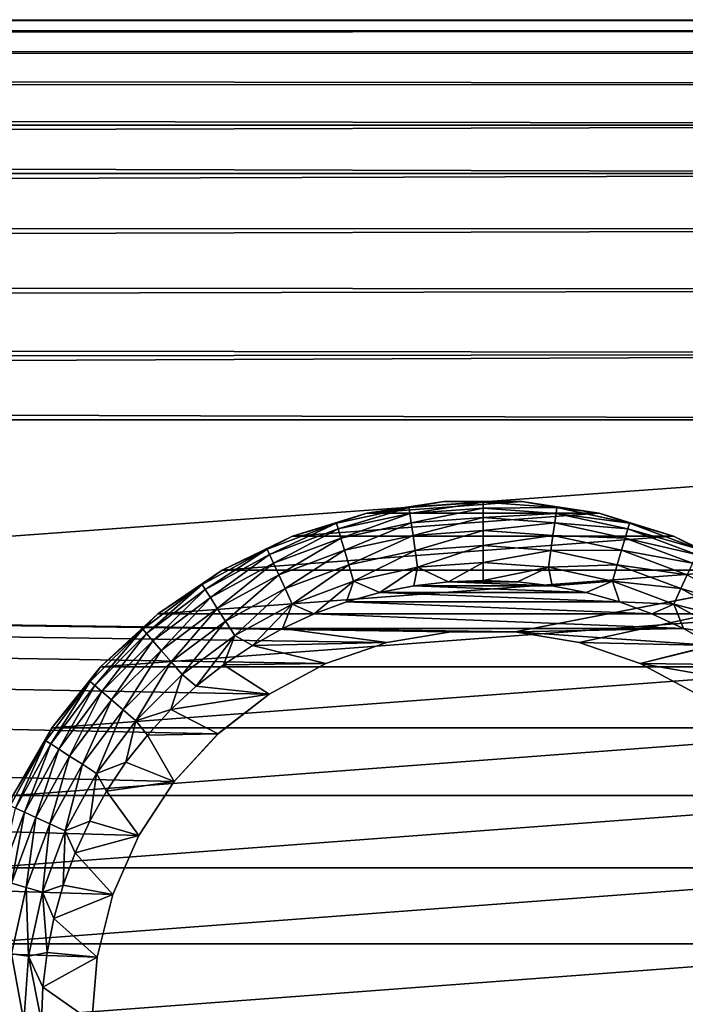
# Model space of a CAD drawing. Extents: x 0 to 500, y -78 to 1786.
# Tile 87 of 195: x 458 to 475, y 371 to 395. Entities that reach past the tile are written whole.
import ezdxf

# ---------------------------------------------------------------- set-up
doc = ezdxf.new("R2010")
doc.units = 0
doc.header["$LTSCALE"] = 52.148148
for name, color, linetype in [('117', 7, 'CONTINUOUS'), ('119', 7, 'CONTINUOUS'), ('120', 7, 'CONTINUOUS'), ('125', 7, 'CONTINUOUS'), ('131', 7, 'CONTINUOUS'), ('22', 7, 'CONTINUOUS'), ('23', 7, 'CONTINUOUS'), ('24', 7, 'CONTINUOUS')]:
    doc.layers.add(name, color=color, linetype=linetype)

msp = doc.modelspace()

# ---------------------------------------------------------------- linework, layer by layer
at = {"layer": '117', "color": 7, "linetype": 'CONTINUOUS'}
for points in [[(469.195, 379.917, 10), (467.606, 379.652, 10), (469.195, 379.917, 26), (469.195, 379.917, 10)], [(469.195, 379.917, 26), (467.606, 379.652, 10), (467.606, 379.652, 26), (469.195, 379.917, 26)], [(470.805, 379.917, 10), (469.195, 379.917, 10), (470.805, 379.917, 26), (470.805, 379.917, 10)], [(470.805, 379.917, 26), (469.195, 379.917, 10), (469.195, 379.917, 26), (470.805, 379.917, 26)], [(472.394, 379.652, 10), (470.805, 379.917, 10), (472.394, 379.652, 26), (472.394, 379.652, 10)], [(472.394, 379.652, 26), (470.805, 379.917, 10), (470.805, 379.917, 26), (472.394, 379.652, 26)], [(467.606, 379.652, 10), (466.083, 379.129, 10), (467.606, 379.652, 26), (467.606, 379.652, 10)], [(467.606, 379.652, 26), (466.083, 379.129, 10), (466.084, 379.129, 26), (467.606, 379.652, 26)], [(473.916, 379.129, 10), (472.394, 379.652, 10), (473.917, 379.129, 26), (473.916, 379.129, 10)], [(473.917, 379.129, 26), (472.394, 379.652, 10), (472.394, 379.652, 26), (473.917, 379.129, 26)], [(466.083, 379.129, 10), (464.667, 378.362, 10), (466.084, 379.129, 26), (466.083, 379.129, 10)], [(466.084, 379.129, 26), (464.667, 378.362, 10), (464.667, 378.362, 26), (466.084, 379.129, 26)], [(475.333, 378.362, 10), (473.916, 379.129, 10), (475.333, 378.362, 26), (475.333, 378.362, 10)], [(475.333, 378.362, 26), (473.916, 379.129, 10), (473.917, 379.129, 26), (475.333, 378.362, 26)], [(464.667, 378.362, 10), (463.396, 377.373, 10), (463.397, 377.373, 26), (464.667, 378.362, 10)], [(464.667, 378.362, 26), (464.667, 378.362, 10), (463.397, 377.373, 26), (464.667, 378.362, 26)], [(463.396, 377.373, 10), (462.306, 376.188, 10), (462.306, 376.189, 26), (463.396, 377.373, 10)], [(463.397, 377.373, 26), (463.396, 377.373, 10), (462.306, 376.189, 26), (463.397, 377.373, 26)], [(462.306, 376.189, 26), (462.306, 376.188, 10), (461.425, 374.84, 26), (462.306, 376.189, 26)], [(462.306, 376.188, 10), (461.425, 374.84, 10), (461.425, 374.84, 26), (462.306, 376.188, 10)], [(461.425, 374.84, 10), (460.778, 373.366, 10), (460.778, 373.366, 26), (461.425, 374.84, 10)], [(461.425, 374.84, 26), (461.425, 374.84, 10), (460.778, 373.366, 26), (461.425, 374.84, 26)], [(460.778, 373.366, 10), (460.383, 371.805, 10), (460.383, 371.805, 26), (460.778, 373.366, 10)], [(460.778, 373.366, 26), (460.778, 373.366, 10), (460.383, 371.805, 26), (460.778, 373.366, 26)], [(460.383, 371.805, 10), (460.25, 370.2, 10), (460.383, 371.805, 26), (460.383, 371.805, 10)], [(460.383, 371.805, 26), (460.25, 370.2, 10), (460.25, 370.2, 26), (460.383, 371.805, 26)]]:
    msp.add_3dface(points, dxfattribs=at)
at = {"layer": '119', "color": 7, "linetype": 'CONTINUOUS'}
for points in [[(468.279, 381.065, 26), (472.568, 380.896, 26), (467.432, 380.896, 26), (468.279, 381.065, 26)], [(469.137, 381.166, 26), (471.721, 381.065, 26), (468.279, 381.065, 26), (469.137, 381.166, 26)], [(471.721, 381.065, 26), (472.568, 380.896, 26), (468.279, 381.065, 26), (471.721, 381.065, 26)], [(470, 381.2, 26), (470.863, 381.166, 26), (469.137, 381.166, 26), (470, 381.2, 26)], [(470.863, 381.166, 26), (471.721, 381.065, 26), (469.137, 381.166, 26), (470.863, 381.166, 26)], [(467.432, 380.896, 26), (473.399, 380.662, 26), (466.601, 380.662, 26), (467.432, 380.896, 26)], [(472.568, 380.896, 26), (473.399, 380.662, 26), (467.432, 380.896, 26), (472.568, 380.896, 26)], [(466.601, 380.662, 26), (474.21, 380.363, 26), (465.79, 380.363, 26), (466.601, 380.662, 26)], [(473.399, 380.662, 26), (474.21, 380.363, 26), (466.601, 380.662, 26), (473.399, 380.662, 26)], [(465.79, 380.363, 26), (474.994, 380.001, 26), (465.006, 380.001, 26), (465.79, 380.363, 26)], [(474.21, 380.363, 26), (474.994, 380.001, 26), (465.79, 380.363, 26), (474.21, 380.363, 26)], [(465.006, 380.001, 26), (467.606, 379.652, 26), (464.253, 379.579, 26), (465.006, 380.001, 26)], [(470.805, 379.917, 26), (469.195, 379.917, 26), (465.006, 380.001, 26), (470.805, 379.917, 26)], [(474.994, 380.001, 26), (470.805, 379.917, 26), (465.006, 380.001, 26), (474.994, 380.001, 26)], [(469.195, 379.917, 26), (467.606, 379.652, 26), (465.006, 380.001, 26), (469.195, 379.917, 26)], [(475.747, 379.579, 26), (470.805, 379.917, 26), (474.994, 380.001, 26), (475.747, 379.579, 26)], [(472.394, 379.652, 26), (470.805, 379.917, 26), (475.747, 379.579, 26), (472.394, 379.652, 26)], [(464.253, 379.579, 26), (466.084, 379.129, 26), (463.534, 379.099, 26), (464.253, 379.579, 26)], [(467.606, 379.652, 26), (466.084, 379.129, 26), (464.253, 379.579, 26), (467.606, 379.652, 26)], [(473.917, 379.129, 26), (472.394, 379.652, 26), (475.747, 379.579, 26), (473.917, 379.129, 26)], [(476.466, 379.099, 26), (473.917, 379.129, 26), (475.747, 379.579, 26), (476.466, 379.099, 26)], [(463.534, 379.099, 26), (464.667, 378.362, 26), (462.856, 378.564, 26), (463.534, 379.099, 26)], [(466.084, 379.129, 26), (464.667, 378.362, 26), (463.534, 379.099, 26), (466.084, 379.129, 26)], [(475.333, 378.362, 26), (473.917, 379.129, 26), (477.144, 378.564, 26), (475.333, 378.362, 26)], [(477.144, 378.564, 26), (473.917, 379.129, 26), (476.466, 379.099, 26), (477.144, 378.564, 26)], [(462.856, 378.564, 26), (464.667, 378.362, 26), (462.222, 377.978, 26), (462.856, 378.564, 26)], [(464.667, 378.362, 26), (463.397, 377.373, 26), (462.222, 377.978, 26), (464.667, 378.362, 26)], [(462.222, 377.978, 26), (463.397, 377.373, 26), (461.636, 377.344, 26), (462.222, 377.978, 26)], [(461.636, 377.344, 26), (462.306, 376.189, 26), (461.101, 376.666, 26), (461.636, 377.344, 26)], [(463.397, 377.373, 26), (462.306, 376.189, 26), (461.636, 377.344, 26), (463.397, 377.373, 26)], [(461.101, 376.666, 26), (462.306, 376.189, 26), (460.621, 375.947, 26), (461.101, 376.666, 26)], [(462.306, 376.189, 26), (461.425, 374.84, 26), (460.621, 375.947, 26), (462.306, 376.189, 26)], [(460.621, 375.947, 26), (461.425, 374.84, 26), (460.199, 375.194, 26), (460.621, 375.947, 26)], [(460.199, 375.194, 26), (461.425, 374.84, 26), (459.837, 374.409, 26), (460.199, 375.194, 26)], [(461.425, 374.84, 26), (460.778, 373.366, 26), (459.837, 374.409, 26), (461.425, 374.84, 26)], [(459.837, 374.409, 26), (460.778, 373.366, 26), (459.538, 373.599, 26), (459.837, 374.409, 26)], [(459.538, 373.599, 26), (460.778, 373.366, 26), (459.304, 372.768, 26), (459.538, 373.599, 26)], [(460.778, 373.366, 26), (460.383, 371.805, 26), (459.304, 372.768, 26), (460.778, 373.366, 26)], [(459.304, 372.768, 26), (460.383, 371.805, 26), (459.135, 371.921, 26), (459.304, 372.768, 26)], [(459.135, 371.921, 26), (460.383, 371.805, 26), (459.034, 371.063, 26), (459.135, 371.921, 26)], [(460.383, 371.805, 26), (460.25, 370.2, 26), (459.034, 371.063, 26), (460.383, 371.805, 26)], [(459.034, 371.063, 26), (460.25, 370.2, 26), (459, 370.2, 26), (459.034, 371.063, 26)]]:
    msp.add_3dface(points, dxfattribs=at)
at = {"layer": '120', "color": 7, "linetype": 'CONTINUOUS'}
for points in [[(469.029, 383.164, 76), (467.107, 382.874, 76), (470.971, 383.164, 76), (469.029, 383.164, 76)], [(470.971, 383.164, 76), (467.107, 382.874, 76), (472.893, 382.874, 76), (470.971, 383.164, 76)], [(467.107, 382.874, 76), (465.251, 382.301, 76), (472.893, 382.874, 76), (467.107, 382.874, 76)], [(472.893, 382.874, 76), (465.251, 382.301, 76), (474.749, 382.301, 76), (472.893, 382.874, 76)], [(465.251, 382.301, 76), (463.5, 381.458, 76), (474.749, 382.301, 76), (465.251, 382.301, 76)], [(474.749, 382.301, 76), (463.5, 381.458, 76), (476.5, 381.458, 76), (474.749, 382.301, 76)], [(463.5, 381.458, 76), (461.895, 380.364, 76), (476.5, 381.458, 76), (463.5, 381.458, 76)], [(476.5, 381.458, 76), (461.895, 380.364, 76), (478.105, 380.364, 76), (476.5, 381.458, 76)], [(461.895, 380.364, 76), (460.47, 379.042, 76), (478.105, 380.364, 76), (461.895, 380.364, 76)], [(478.105, 380.364, 76), (460.47, 379.042, 76), (479.53, 379.042, 76), (478.105, 380.364, 76)], [(460.47, 379.042, 76), (459.259, 377.523, 76), (479.53, 379.042, 76), (460.47, 379.042, 76)], [(479.53, 379.042, 76), (459.259, 377.523, 76), (480.741, 377.523, 76), (479.53, 379.042, 76)], [(459.259, 377.523, 76), (458.287, 375.84, 76), (480.741, 377.523, 76), (459.259, 377.523, 76)], [(480.741, 377.523, 76), (458.287, 375.84, 76), (481.713, 375.84, 76), (480.741, 377.523, 76)], [(458.287, 375.84, 76), (457.578, 374.032, 76), (481.713, 375.84, 76), (458.287, 375.84, 76)], [(481.713, 375.84, 76), (457.578, 374.032, 76), (482.422, 374.032, 76), (481.713, 375.84, 76)], [(457.578, 374.032, 76), (457.145, 372.138, 76), (482.422, 374.032, 76), (457.578, 374.032, 76)], [(482.422, 374.032, 76), (457.145, 372.138, 76), (482.855, 372.138, 76), (482.422, 374.032, 76)], [(457, 370.2, 76), (483, 370.2, 76), (482.855, 372.138, 76), (457, 370.2, 76)], [(457.145, 372.138, 76), (457, 370.2, 76), (482.855, 372.138, 76), (457.145, 372.138, 76)]]:
    msp.add_3dface(points, dxfattribs=at)
at = {"layer": '125', "color": 7, "linetype": 'CONTINUOUS'}
for points in [[(467.107, 382.874, 76), (469.029, 383.164, 76), (467.107, 382.874, 28), (467.107, 382.874, 76)], [(467.107, 382.874, 28), (469.029, 383.164, 76), (469.029, 383.164, 28), (467.107, 382.874, 28)], [(469.029, 383.164, 76), (470.971, 383.164, 76), (469.029, 383.164, 28), (469.029, 383.164, 76)], [(469.029, 383.164, 28), (470.971, 383.164, 76), (470.971, 383.164, 28), (469.029, 383.164, 28)], [(470.971, 383.164, 76), (472.893, 382.874, 76), (470.971, 383.164, 28), (470.971, 383.164, 76)], [(470.971, 383.164, 28), (472.893, 382.874, 76), (472.893, 382.874, 28), (470.971, 383.164, 28)], [(465.251, 382.301, 76), (467.107, 382.874, 76), (465.251, 382.301, 28), (465.251, 382.301, 76)], [(465.251, 382.301, 28), (467.107, 382.874, 76), (467.107, 382.874, 28), (465.251, 382.301, 28)], [(472.893, 382.874, 76), (474.749, 382.301, 76), (472.893, 382.874, 28), (472.893, 382.874, 76)], [(472.893, 382.874, 28), (474.749, 382.301, 76), (474.749, 382.301, 28), (472.893, 382.874, 28)], [(463.5, 381.458, 76), (465.251, 382.301, 76), (463.5, 381.458, 28), (463.5, 381.458, 76)], [(463.5, 381.458, 28), (465.251, 382.301, 76), (465.251, 382.301, 28), (463.5, 381.458, 28)], [(474.749, 382.301, 76), (476.5, 381.458, 76), (474.749, 382.301, 28), (474.749, 382.301, 76)], [(474.749, 382.301, 28), (476.5, 381.458, 76), (476.5, 381.458, 28), (474.749, 382.301, 28)], [(461.895, 380.364, 76), (463.5, 381.458, 76), (461.895, 380.364, 28), (461.895, 380.364, 76)], [(461.895, 380.364, 28), (463.5, 381.458, 76), (463.5, 381.458, 28), (461.895, 380.364, 28)], [(460.47, 379.042, 76), (461.895, 380.364, 76), (460.47, 379.042, 28), (460.47, 379.042, 76)], [(460.47, 379.042, 28), (461.895, 380.364, 76), (461.895, 380.364, 28), (460.47, 379.042, 28)], [(459.259, 377.523, 76), (460.47, 379.042, 76), (459.259, 377.523, 28), (459.259, 377.523, 76)], [(459.259, 377.523, 28), (460.47, 379.042, 76), (460.47, 379.042, 28), (459.259, 377.523, 28)], [(458.287, 375.84, 76), (459.259, 377.523, 76), (458.287, 375.84, 28), (458.287, 375.84, 76)], [(458.287, 375.84, 28), (459.259, 377.523, 76), (459.259, 377.523, 28), (458.287, 375.84, 28)]]:
    msp.add_3dface(points, dxfattribs=at)
at = {"layer": '131', "color": 7, "linetype": 'CONTINUOUS'}
for points in [[(467.107, 382.874, 28), (468.157, 383.019, 27.557), (466.351, 382.626, 27.557), (467.107, 382.874, 28)], [(468.157, 383.019, 27.557), (466.393, 382.484, 27.134), (466.351, 382.626, 27.557), (468.157, 383.019, 27.557)], [(468.178, 382.872, 27.134), (466.393, 382.484, 27.134), (468.157, 383.019, 27.557), (468.178, 382.872, 27.134)], [(467.107, 382.874, 28), (469.029, 383.164, 28), (468.157, 383.019, 27.557), (467.107, 382.874, 28)], [(469.029, 383.164, 28), (470, 383.15, 27.557), (468.157, 383.019, 27.557), (469.029, 383.164, 28)], [(470, 383.15, 27.557), (468.178, 382.872, 27.134), (468.157, 383.019, 27.557), (470, 383.15, 27.557)], [(470, 383.003, 27.134), (468.178, 382.872, 27.134), (470, 383.15, 27.557), (470, 383.003, 27.134)], [(470, 383.003, 27.134), (468.212, 382.637, 26.754), (468.178, 382.872, 27.134), (470, 383.003, 27.134)], [(470, 382.765, 26.754), (468.212, 382.637, 26.754), (470, 383.003, 27.134), (470, 382.765, 26.754)], [(469.029, 383.164, 28), (470.971, 383.164, 28), (470, 383.15, 27.557), (469.029, 383.164, 28)], [(470.971, 383.164, 28), (471.843, 383.019, 27.557), (470, 383.15, 27.557), (470.971, 383.164, 28)], [(471.843, 383.019, 27.557), (470, 383.003, 27.134), (470, 383.15, 27.557), (471.843, 383.019, 27.557)], [(471.822, 382.872, 27.134), (470, 383.003, 27.134), (471.843, 383.019, 27.557), (471.822, 382.872, 27.134)], [(471.822, 382.872, 27.134), (470, 382.765, 26.754), (470, 383.003, 27.134), (471.822, 382.872, 27.134)], [(470.971, 383.164, 28), (472.893, 382.874, 28), (471.843, 383.019, 27.557), (470.971, 383.164, 28)], [(473.649, 382.626, 27.557), (471.822, 382.872, 27.134), (471.843, 383.019, 27.557), (473.649, 382.626, 27.557)], [(472.893, 382.874, 28), (473.649, 382.626, 27.557), (471.843, 383.019, 27.557), (472.893, 382.874, 28)], [(465.251, 382.301, 28), (467.107, 382.874, 28), (466.351, 382.626, 27.557), (465.251, 382.301, 28)], [(468.178, 382.872, 27.134), (466.46, 382.256, 26.754), (466.393, 382.484, 27.134), (468.178, 382.872, 27.134)], [(468.212, 382.637, 26.754), (466.46, 382.256, 26.754), (468.178, 382.872, 27.134), (468.212, 382.637, 26.754)], [(470, 382.765, 26.754), (468.257, 382.323, 26.437), (468.212, 382.637, 26.754), (470, 382.765, 26.754)], [(470, 382.448, 26.437), (468.257, 382.323, 26.437), (470, 382.765, 26.754), (470, 382.448, 26.437)], [(471.788, 382.637, 26.754), (470, 382.765, 26.754), (471.822, 382.872, 27.134), (471.788, 382.637, 26.754)], [(471.788, 382.637, 26.754), (470, 382.448, 26.437), (470, 382.765, 26.754), (471.788, 382.637, 26.754)], [(473.607, 382.484, 27.134), (471.788, 382.637, 26.754), (471.822, 382.872, 27.134), (473.607, 382.484, 27.134)], [(473.607, 382.484, 27.134), (471.822, 382.872, 27.134), (473.649, 382.626, 27.557), (473.607, 382.484, 27.134)], [(472.893, 382.874, 28), (474.749, 382.301, 28), (473.649, 382.626, 27.557), (472.893, 382.874, 28)], [(465.251, 382.301, 28), (466.351, 382.626, 27.557), (464.62, 381.98, 27.557), (465.251, 382.301, 28)], [(466.351, 382.626, 27.557), (464.682, 381.846, 27.134), (464.62, 381.98, 27.557), (466.351, 382.626, 27.557)], [(466.393, 382.484, 27.134), (464.682, 381.846, 27.134), (466.351, 382.626, 27.557), (466.393, 382.484, 27.134)], [(466.393, 382.484, 27.134), (464.781, 381.629, 26.754), (464.682, 381.846, 27.134), (466.393, 382.484, 27.134)], [(466.46, 382.256, 26.754), (464.781, 381.629, 26.754), (466.393, 382.484, 27.134), (466.46, 382.256, 26.754)], [(468.212, 382.637, 26.754), (466.549, 381.952, 26.437), (466.46, 382.256, 26.754), (468.212, 382.637, 26.754)], [(468.257, 382.323, 26.437), (466.549, 381.952, 26.437), (468.212, 382.637, 26.754), (468.257, 382.323, 26.437)], [(471.743, 382.323, 26.437), (470, 382.448, 26.437), (471.788, 382.637, 26.754), (471.743, 382.323, 26.437)], [(473.54, 382.256, 26.754), (471.743, 382.323, 26.437), (471.788, 382.637, 26.754), (473.54, 382.256, 26.754)], [(473.54, 382.256, 26.754), (471.788, 382.637, 26.754), (473.607, 382.484, 27.134), (473.54, 382.256, 26.754)], [(475.318, 381.846, 27.134), (473.54, 382.256, 26.754), (473.607, 382.484, 27.134), (475.318, 381.846, 27.134)], [(475.38, 381.98, 27.557), (473.607, 382.484, 27.134), (473.649, 382.626, 27.557), (475.38, 381.98, 27.557)], [(475.318, 381.846, 27.134), (473.607, 382.484, 27.134), (475.38, 381.98, 27.557), (475.318, 381.846, 27.134)], [(474.749, 382.301, 28), (475.38, 381.98, 27.557), (473.649, 382.626, 27.557), (474.749, 382.301, 28)], [(463.5, 381.458, 28), (465.251, 382.301, 28), (464.62, 381.98, 27.557), (463.5, 381.458, 28)], [(466.46, 382.256, 26.754), (464.912, 381.341, 26.437), (464.781, 381.629, 26.754), (466.46, 382.256, 26.754)], [(466.549, 381.952, 26.437), (464.912, 381.341, 26.437), (466.46, 382.256, 26.754), (466.549, 381.952, 26.437)], [(468.257, 382.323, 26.437), (466.656, 381.587, 26.198), (466.549, 381.952, 26.437), (468.257, 382.323, 26.437)], [(468.311, 381.947, 26.198), (466.656, 381.587, 26.198), (468.257, 382.323, 26.437), (468.311, 381.947, 26.198)], [(470, 382.448, 26.437), (468.311, 381.947, 26.198), (468.257, 382.323, 26.437), (470, 382.448, 26.437)], [(470, 382.068, 26.198), (468.311, 381.947, 26.198), (470, 382.448, 26.437), (470, 382.068, 26.198)], [(471.743, 382.323, 26.437), (470, 382.068, 26.198), (470, 382.448, 26.437), (471.743, 382.323, 26.437)], [(471.689, 381.947, 26.198), (470, 382.068, 26.198), (471.743, 382.323, 26.437), (471.689, 381.947, 26.198)], [(473.451, 381.952, 26.437), (471.689, 381.947, 26.198), (471.743, 382.323, 26.437), (473.451, 381.952, 26.437)], [(473.451, 381.952, 26.437), (471.743, 382.323, 26.437), (473.54, 382.256, 26.754), (473.451, 381.952, 26.437)], [(475.219, 381.629, 26.754), (473.451, 381.952, 26.437), (473.54, 382.256, 26.754), (475.219, 381.629, 26.754)], [(475.219, 381.629, 26.754), (473.54, 382.256, 26.754), (475.318, 381.846, 27.134), (475.219, 381.629, 26.754)], [(474.749, 382.301, 28), (476.5, 381.458, 28), (475.38, 381.98, 27.557), (474.749, 382.301, 28)], [(463.5, 381.458, 28), (464.62, 381.98, 27.557), (462.999, 381.095, 27.557), (463.5, 381.458, 28)], [(464.62, 381.98, 27.557), (463.078, 380.97, 27.134), (462.999, 381.095, 27.557), (464.62, 381.98, 27.557)], [(464.682, 381.846, 27.134), (463.078, 380.97, 27.134), (464.62, 381.98, 27.557), (464.682, 381.846, 27.134)], [(470, 382.068, 26.198), (468.371, 381.529, 26.05), (468.311, 381.947, 26.198), (470, 382.068, 26.198)], [(470, 381.645, 26.05), (468.371, 381.529, 26.05), (470, 382.068, 26.198), (470, 381.645, 26.05)], [(471.689, 381.947, 26.198), (470, 381.645, 26.05), (470, 382.068, 26.198), (471.689, 381.947, 26.198)], [(464.682, 381.846, 27.134), (463.207, 380.77, 26.754), (463.078, 380.97, 27.134), (464.682, 381.846, 27.134)], [(464.781, 381.629, 26.754), (463.207, 380.77, 26.754), (464.682, 381.846, 27.134), (464.781, 381.629, 26.754)], [(466.549, 381.952, 26.437), (465.07, 380.996, 26.198), (464.912, 381.341, 26.437), (466.549, 381.952, 26.437)], [(466.656, 381.587, 26.198), (465.07, 380.996, 26.198), (466.549, 381.952, 26.437), (466.656, 381.587, 26.198)], [(468.311, 381.947, 26.198), (466.776, 381.181, 26.05), (466.656, 381.587, 26.198), (468.311, 381.947, 26.198)], [(468.371, 381.529, 26.05), (466.776, 381.181, 26.05), (468.311, 381.947, 26.198), (468.371, 381.529, 26.05)], [(471.629, 381.529, 26.05), (470, 381.645, 26.05), (471.689, 381.947, 26.198), (471.629, 381.529, 26.05)], [(473.344, 381.587, 26.198), (471.629, 381.529, 26.05), (471.689, 381.947, 26.198), (473.344, 381.587, 26.198)], [(473.344, 381.587, 26.198), (471.689, 381.947, 26.198), (473.451, 381.952, 26.437), (473.344, 381.587, 26.198)], [(475.088, 381.341, 26.437), (473.344, 381.587, 26.198), (473.451, 381.952, 26.437), (475.088, 381.341, 26.437)], [(475.088, 381.341, 26.437), (473.451, 381.952, 26.437), (475.219, 381.629, 26.754), (475.088, 381.341, 26.437)], [(464.781, 381.629, 26.754), (463.378, 380.503, 26.437), (463.207, 380.77, 26.754), (464.781, 381.629, 26.754)], [(464.912, 381.341, 26.437), (463.378, 380.503, 26.437), (464.781, 381.629, 26.754), (464.912, 381.341, 26.437)], [(466.656, 381.587, 26.198), (465.246, 380.611, 26.05), (465.07, 380.996, 26.198), (466.656, 381.587, 26.198)], [(466.776, 381.181, 26.05), (465.246, 380.611, 26.05), (466.656, 381.587, 26.198), (466.776, 381.181, 26.05)], [(468.371, 381.529, 26.05), (467.432, 380.896, 26), (466.776, 381.181, 26.05), (468.371, 381.529, 26.05)], [(468.279, 381.065, 26), (467.432, 380.896, 26), (468.371, 381.529, 26.05), (468.279, 381.065, 26)], [(469.137, 381.166, 26), (468.279, 381.065, 26), (468.371, 381.529, 26.05), (469.137, 381.166, 26)], [(470, 381.645, 26.05), (469.137, 381.166, 26), (468.371, 381.529, 26.05), (470, 381.645, 26.05)], [(470, 381.2, 26), (469.137, 381.166, 26), (470, 381.645, 26.05), (470, 381.2, 26)], [(471.629, 381.529, 26.05), (470, 381.2, 26), (470, 381.645, 26.05), (471.629, 381.529, 26.05)], [(470.863, 381.166, 26), (470, 381.2, 26), (471.629, 381.529, 26.05), (470.863, 381.166, 26)], [(471.721, 381.065, 26), (470.863, 381.166, 26), (471.629, 381.529, 26.05), (471.721, 381.065, 26)], [(473.224, 381.181, 26.05), (471.629, 381.529, 26.05), (473.344, 381.587, 26.198), (473.224, 381.181, 26.05)], [(473.224, 381.181, 26.05), (471.721, 381.065, 26), (471.629, 381.529, 26.05), (473.224, 381.181, 26.05)], [(474.93, 380.996, 26.198), (473.224, 381.181, 26.05), (473.344, 381.587, 26.198), (474.93, 380.996, 26.198)], [(474.93, 380.996, 26.198), (473.344, 381.587, 26.198), (475.088, 381.341, 26.437), (474.93, 380.996, 26.198)], [(461.895, 380.364, 28), (463.5, 381.458, 28), (462.999, 381.095, 27.557), (461.895, 380.364, 28)], [(464.912, 381.341, 26.437), (463.584, 380.184, 26.198), (463.378, 380.503, 26.437), (464.912, 381.341, 26.437)], [(465.07, 380.996, 26.198), (463.584, 380.184, 26.198), (464.912, 381.341, 26.437), (465.07, 380.996, 26.198)], [(476.622, 380.503, 26.437), (474.93, 380.996, 26.198), (475.088, 381.341, 26.437), (476.622, 380.503, 26.437)], [(461.895, 380.364, 28), (462.999, 381.095, 27.557), (461.519, 379.987, 27.557), (461.895, 380.364, 28)], [(462.999, 381.095, 27.557), (461.616, 379.876, 27.134), (461.519, 379.987, 27.557), (462.999, 381.095, 27.557)], [(463.078, 380.97, 27.134), (461.616, 379.876, 27.134), (462.999, 381.095, 27.557), (463.078, 380.97, 27.134)], [(465.07, 380.996, 26.198), (463.812, 379.828, 26.05), (463.584, 380.184, 26.198), (465.07, 380.996, 26.198)], [(465.246, 380.611, 26.05), (463.812, 379.828, 26.05), (465.07, 380.996, 26.198), (465.246, 380.611, 26.05)], [(466.776, 381.181, 26.05), (465.79, 380.363, 26), (465.246, 380.611, 26.05), (466.776, 381.181, 26.05)], [(466.601, 380.662, 26), (465.79, 380.363, 26), (466.776, 381.181, 26.05), (466.601, 380.662, 26)], [(467.432, 380.896, 26), (466.601, 380.662, 26), (466.776, 381.181, 26.05), (467.432, 380.896, 26)], [(472.568, 380.896, 26), (471.721, 381.065, 26), (473.224, 381.181, 26.05), (472.568, 380.896, 26)], [(473.399, 380.662, 26), (472.568, 380.896, 26), (473.224, 381.181, 26.05), (473.399, 380.662, 26)], [(474.754, 380.611, 26.05), (473.399, 380.662, 26), (473.224, 381.181, 26.05), (474.754, 380.611, 26.05)], [(474.754, 380.611, 26.05), (473.224, 381.181, 26.05), (474.93, 380.996, 26.198), (474.754, 380.611, 26.05)], [(476.416, 380.184, 26.198), (474.754, 380.611, 26.05), (474.93, 380.996, 26.198), (476.416, 380.184, 26.198)], [(476.416, 380.184, 26.198), (474.93, 380.996, 26.198), (476.622, 380.503, 26.437), (476.416, 380.184, 26.198)], [(463.078, 380.97, 27.134), (461.772, 379.696, 26.754), (461.616, 379.876, 27.134), (463.078, 380.97, 27.134)], [(463.207, 380.77, 26.754), (461.772, 379.696, 26.754), (463.078, 380.97, 27.134), (463.207, 380.77, 26.754)], [(463.207, 380.77, 26.754), (461.979, 379.456, 26.437), (461.772, 379.696, 26.754), (463.207, 380.77, 26.754)], [(463.378, 380.503, 26.437), (461.979, 379.456, 26.437), (463.207, 380.77, 26.754), (463.378, 380.503, 26.437)], [(463.378, 380.503, 26.437), (462.228, 379.169, 26.198), (461.979, 379.456, 26.437), (463.378, 380.503, 26.437)], [(463.584, 380.184, 26.198), (462.228, 379.169, 26.198), (463.378, 380.503, 26.437), (463.584, 380.184, 26.198)], [(465.246, 380.611, 26.05), (464.253, 379.579, 26), (463.812, 379.828, 26.05), (465.246, 380.611, 26.05)], [(465.006, 380.001, 26), (464.253, 379.579, 26), (465.246, 380.611, 26.05), (465.006, 380.001, 26)], [(465.79, 380.363, 26), (465.006, 380.001, 26), (465.246, 380.611, 26.05), (465.79, 380.363, 26)], [(474.21, 380.363, 26), (473.399, 380.662, 26), (474.754, 380.611, 26.05), (474.21, 380.363, 26)], [(474.994, 380.001, 26), (474.21, 380.363, 26), (474.754, 380.611, 26.05), (474.994, 380.001, 26)], [(476.188, 379.828, 26.05), (474.994, 380.001, 26), (474.754, 380.611, 26.05), (476.188, 379.828, 26.05)], [(476.188, 379.828, 26.05), (474.754, 380.611, 26.05), (476.416, 380.184, 26.198), (476.188, 379.828, 26.05)], [(460.47, 379.042, 28), (461.895, 380.364, 28), (461.519, 379.987, 27.557), (460.47, 379.042, 28)], [(463.584, 380.184, 26.198), (462.505, 378.85, 26.05), (462.228, 379.169, 26.198), (463.584, 380.184, 26.198)], [(463.812, 379.828, 26.05), (462.505, 378.85, 26.05), (463.584, 380.184, 26.198), (463.812, 379.828, 26.05)], [(460.47, 379.042, 28), (461.519, 379.987, 27.557), (460.213, 378.681, 27.557), (460.47, 379.042, 28)], [(461.519, 379.987, 27.557), (460.324, 378.584, 27.134), (460.213, 378.681, 27.557), (461.519, 379.987, 27.557)], [(461.616, 379.876, 27.134), (460.324, 378.584, 27.134), (461.519, 379.987, 27.557), (461.616, 379.876, 27.134)], [(461.616, 379.876, 27.134), (460.504, 378.428, 26.754), (460.324, 378.584, 27.134), (461.616, 379.876, 27.134)], [(461.772, 379.696, 26.754), (460.504, 378.428, 26.754), (461.616, 379.876, 27.134), (461.772, 379.696, 26.754)], [(463.812, 379.828, 26.05), (462.856, 378.564, 26), (462.505, 378.85, 26.05), (463.812, 379.828, 26.05)], [(463.534, 379.099, 26), (462.856, 378.564, 26), (463.812, 379.828, 26.05), (463.534, 379.099, 26)], [(464.253, 379.579, 26), (463.534, 379.099, 26), (463.812, 379.828, 26.05), (464.253, 379.579, 26)], [(475.747, 379.579, 26), (474.994, 380.001, 26), (476.188, 379.828, 26.05), (475.747, 379.579, 26)], [(461.772, 379.696, 26.754), (460.744, 378.221, 26.437), (460.504, 378.428, 26.754), (461.772, 379.696, 26.754)], [(461.979, 379.456, 26.437), (460.744, 378.221, 26.437), (461.772, 379.696, 26.754), (461.979, 379.456, 26.437)], [(461.979, 379.456, 26.437), (461.031, 377.972, 26.198), (460.744, 378.221, 26.437), (461.979, 379.456, 26.437)], [(462.228, 379.169, 26.198), (461.031, 377.972, 26.198), (461.979, 379.456, 26.437), (462.228, 379.169, 26.198)], [(459.259, 377.523, 28), (460.47, 379.042, 28), (460.213, 378.681, 27.557), (459.259, 377.523, 28)], [(462.228, 379.169, 26.198), (461.35, 377.695, 26.05), (461.031, 377.972, 26.198), (462.228, 379.169, 26.198)], [(462.505, 378.85, 26.05), (461.35, 377.695, 26.05), (462.228, 379.169, 26.198), (462.505, 378.85, 26.05)], [(462.505, 378.85, 26.05), (462.222, 377.978, 26), (461.35, 377.695, 26.05), (462.505, 378.85, 26.05)], [(462.856, 378.564, 26), (462.222, 377.978, 26), (462.505, 378.85, 26.05), (462.856, 378.564, 26)], [(459.259, 377.523, 28), (460.213, 378.681, 27.557), (459.105, 377.201, 27.557), (459.259, 377.523, 28)], [(460.213, 378.681, 27.557), (459.23, 377.122, 27.134), (459.105, 377.201, 27.557), (460.213, 378.681, 27.557)], [(460.324, 378.584, 27.134), (459.23, 377.122, 27.134), (460.213, 378.681, 27.557), (460.324, 378.584, 27.134)], [(460.324, 378.584, 27.134), (459.43, 376.993, 26.754), (459.23, 377.122, 27.134), (460.324, 378.584, 27.134)], [(460.504, 378.428, 26.754), (459.43, 376.993, 26.754), (460.324, 378.584, 27.134), (460.504, 378.428, 26.754)], [(460.504, 378.428, 26.754), (459.697, 376.822, 26.437), (459.43, 376.993, 26.754), (460.504, 378.428, 26.754)], [(460.744, 378.221, 26.437), (459.697, 376.822, 26.437), (460.504, 378.428, 26.754), (460.744, 378.221, 26.437)], [(460.744, 378.221, 26.437), (460.016, 376.616, 26.198), (459.697, 376.822, 26.437), (460.744, 378.221, 26.437)], [(461.031, 377.972, 26.198), (460.016, 376.616, 26.198), (460.744, 378.221, 26.437), (461.031, 377.972, 26.198)], [(461.031, 377.972, 26.198), (460.372, 376.388, 26.05), (460.016, 376.616, 26.198), (461.031, 377.972, 26.198)], [(461.35, 377.695, 26.05), (460.372, 376.388, 26.05), (461.031, 377.972, 26.198), (461.35, 377.695, 26.05)], [(462.222, 377.978, 26), (461.636, 377.344, 26), (461.35, 377.695, 26.05), (462.222, 377.978, 26)], [(461.35, 377.695, 26.05), (461.101, 376.666, 26), (460.372, 376.388, 26.05), (461.35, 377.695, 26.05)], [(461.636, 377.344, 26), (461.101, 376.666, 26), (461.35, 377.695, 26.05), (461.636, 377.344, 26)], [(458.287, 375.84, 28), (459.259, 377.523, 28), (459.105, 377.201, 27.557), (458.287, 375.84, 28)], [(458.287, 375.84, 28), (459.105, 377.201, 27.557), (458.22, 375.58, 27.557), (458.287, 375.84, 28)], [(459.105, 377.201, 27.557), (458.354, 375.518, 27.134), (458.22, 375.58, 27.557), (459.105, 377.201, 27.557)], [(459.23, 377.122, 27.134), (458.354, 375.518, 27.134), (459.105, 377.201, 27.557), (459.23, 377.122, 27.134)], [(459.23, 377.122, 27.134), (458.571, 375.419, 26.754), (458.354, 375.518, 27.134), (459.23, 377.122, 27.134)], [(459.43, 376.993, 26.754), (458.571, 375.419, 26.754), (459.23, 377.122, 27.134), (459.43, 376.993, 26.754)], [(459.43, 376.993, 26.754), (458.859, 375.288, 26.437), (458.571, 375.419, 26.754), (459.43, 376.993, 26.754)], [(459.697, 376.822, 26.437), (458.859, 375.288, 26.437), (459.43, 376.993, 26.754), (459.697, 376.822, 26.437)], [(459.697, 376.822, 26.437), (459.204, 375.13, 26.198), (458.859, 375.288, 26.437), (459.697, 376.822, 26.437)], [(460.016, 376.616, 26.198), (459.204, 375.13, 26.198), (459.697, 376.822, 26.437), (460.016, 376.616, 26.198)], [(460.016, 376.616, 26.198), (459.589, 374.954, 26.05), (459.204, 375.13, 26.198), (460.016, 376.616, 26.198)], [(460.372, 376.388, 26.05), (459.589, 374.954, 26.05), (460.016, 376.616, 26.198), (460.372, 376.388, 26.05)], [(461.101, 376.666, 26), (460.621, 375.947, 26), (460.372, 376.388, 26.05), (461.101, 376.666, 26)], [(460.372, 376.388, 26.05), (460.199, 375.194, 26), (459.589, 374.954, 26.05), (460.372, 376.388, 26.05)], [(460.621, 375.947, 26), (460.199, 375.194, 26), (460.372, 376.388, 26.05), (460.621, 375.947, 26)], [(458.571, 375.419, 26.754), (457.944, 373.74, 26.754), (458.354, 375.518, 27.134), (458.571, 375.419, 26.754)], [(458.571, 375.419, 26.754), (458.248, 373.651, 26.437), (457.944, 373.74, 26.754), (458.571, 375.419, 26.754)], [(458.859, 375.288, 26.437), (458.248, 373.651, 26.437), (458.571, 375.419, 26.754), (458.859, 375.288, 26.437)], [(458.859, 375.288, 26.437), (458.613, 373.544, 26.198), (458.248, 373.651, 26.437), (458.859, 375.288, 26.437)], [(459.204, 375.13, 26.198), (458.613, 373.544, 26.198), (458.859, 375.288, 26.437), (459.204, 375.13, 26.198)], [(459.204, 375.13, 26.198), (459.019, 373.424, 26.05), (458.613, 373.544, 26.198), (459.204, 375.13, 26.198)], [(459.589, 374.954, 26.05), (459.019, 373.424, 26.05), (459.204, 375.13, 26.198), (459.589, 374.954, 26.05)], [(460.199, 375.194, 26), (459.837, 374.409, 26), (459.589, 374.954, 26.05), (460.199, 375.194, 26)], [(459.589, 374.954, 26.05), (459.538, 373.599, 26), (459.019, 373.424, 26.05), (459.589, 374.954, 26.05)], [(459.837, 374.409, 26), (459.538, 373.599, 26), (459.589, 374.954, 26.05), (459.837, 374.409, 26)], [(458.613, 373.544, 26.198), (458.253, 371.889, 26.198), (458.248, 373.651, 26.437), (458.613, 373.544, 26.198)], [(458.613, 373.544, 26.198), (458.671, 371.829, 26.05), (458.253, 371.889, 26.198), (458.613, 373.544, 26.198)], [(459.019, 373.424, 26.05), (458.671, 371.829, 26.05), (458.613, 373.544, 26.198), (459.019, 373.424, 26.05)], [(459.019, 373.424, 26.05), (459.135, 371.921, 26), (458.671, 371.829, 26.05), (459.019, 373.424, 26.05)], [(459.538, 373.599, 26), (459.304, 372.768, 26), (459.019, 373.424, 26.05), (459.538, 373.599, 26)], [(459.304, 372.768, 26), (459.135, 371.921, 26), (459.019, 373.424, 26.05), (459.304, 372.768, 26)], [(459.135, 371.921, 26), (459.034, 371.063, 26), (458.671, 371.829, 26.05), (459.135, 371.921, 26)], [(458.555, 370.2, 26.05), (458.132, 370.2, 26.198), (458.253, 371.889, 26.198), (458.555, 370.2, 26.05)], [(458.671, 371.829, 26.05), (458.555, 370.2, 26.05), (458.253, 371.889, 26.198), (458.671, 371.829, 26.05)], [(459, 370.2, 26), (458.555, 370.2, 26.05), (458.671, 371.829, 26.05), (459, 370.2, 26)], [(459.034, 371.063, 26), (459, 370.2, 26), (458.671, 371.829, 26.05), (459.034, 371.063, 26)]]:
    msp.add_3dface(points, dxfattribs=at)
at = {"layer": '22', "color": 7, "linetype": 'CONTINUOUS'}
for points in [[(86.18, 355.2, -10), (86.18, 385.2, -10), (498, 385.2, -10), (86.18, 355.2, -10)], [(498, 355.2, -10), (86.18, 355.2, -10), (498, 385.2, -10), (498, 355.2, -10)]]:
    msp.add_3dface(points, dxfattribs=at)
at = {"layer": '23', "color": 7, "linetype": 'CONTINUOUS'}
for points in [[(89.655, 394.674, -3.2), (89.876, 395.013, -1.923), (498, 394.894, -2.455), (89.655, 394.674, -3.2)], [(89.876, 395.013, 1.923), (89.655, 394.674, 3.2), (498, 394.894, 2.455), (89.876, 395.013, 1.923)], [(89.876, 395.013, -1.923), (89.986, 395.179, -0.641), (498, 395.166, -0.826), (89.876, 395.013, -1.923)], [(89.986, 395.179, 0.641), (89.876, 395.013, 1.923), (498, 395.166, 0.826), (89.986, 395.179, 0.641)], [(498, 394.894, -2.455), (89.876, 395.013, -1.923), (498, 395.166, -0.826), (498, 394.894, -2.455)], [(498, 395.166, 0.826), (89.876, 395.013, 1.923), (498, 394.894, 2.455), (498, 395.166, 0.826)], [(89.986, 395.179, -0.641), (89.986, 395.179, 0.641), (498, 395.166, -0.826), (89.986, 395.179, -0.641)], [(498, 395.166, -0.826), (89.986, 395.179, 0.641), (498, 395.166, 0.826), (498, 395.166, -0.826)], [(498, 394.358, -4.017), (89.655, 394.674, -3.2), (498, 394.894, -2.455), (498, 394.358, -4.017)], [(498, 394.894, 2.455), (89.655, 394.674, 3.2), (498, 394.358, 4.017), (498, 394.894, 2.455)], [(89.321, 394.149, -4.462), (89.655, 394.674, -3.2), (498, 394.358, -4.017), (89.321, 394.149, -4.462)], [(89.655, 394.674, 3.2), (89.321, 394.149, 4.462), (498, 394.358, 4.017), (89.655, 394.674, 3.2)], [(498, 393.572, -5.469), (89.321, 394.149, -4.462), (498, 394.358, -4.017), (498, 393.572, -5.469)], [(498, 394.358, 4.017), (89.321, 394.149, 4.462), (498, 393.572, 5.469), (498, 394.358, 4.017)], [(88.879, 393.424, -5.689), (89.321, 394.149, -4.462), (498, 393.572, -5.469), (88.879, 393.424, -5.689)], [(89.321, 394.149, 4.462), (88.879, 393.424, 5.689), (498, 393.572, 5.469), (89.321, 394.149, 4.462)], [(498, 392.557, -6.773), (88.879, 393.424, -5.689), (498, 393.572, -5.469), (498, 392.557, -6.773)], [(498, 393.572, 5.469), (88.879, 393.424, 5.689), (498, 392.557, 6.773), (498, 393.572, 5.469)], [(88.348, 392.492, -6.843), (88.879, 393.424, -5.689), (498, 392.557, -6.773), (88.348, 392.492, -6.843)], [(88.879, 393.424, 5.689), (88.348, 392.492, 6.843), (498, 392.557, 6.773), (88.879, 393.424, 5.689)], [(88.348, 392.492, 6.843), (87.772, 391.374, 7.866), (498, 392.557, 6.773), (88.348, 392.492, 6.843)], [(498, 392.557, 6.773), (87.772, 391.374, 7.866), (498, 391.342, 7.891), (498, 392.557, 6.773)], [(498, 391.342, -7.891), (88.348, 392.492, -6.843), (498, 392.557, -6.773), (498, 391.342, -7.891)], [(87.772, 391.374, -7.866), (88.348, 392.492, -6.843), (498, 391.342, -7.891), (87.772, 391.374, -7.866)], [(87.22, 390.132, -8.699), (87.772, 391.374, -7.866), (498, 391.342, -7.891), (87.22, 390.132, -8.699)], [(87.772, 391.374, 7.866), (87.22, 390.132, 8.699), (498, 391.342, 7.891), (87.772, 391.374, 7.866)], [(498, 389.959, -8.795), (87.22, 390.132, -8.699), (498, 391.342, -7.891), (498, 389.959, -8.795)], [(498, 391.342, 7.891), (87.22, 390.132, 8.699), (498, 389.959, 8.795), (498, 391.342, 7.891)], [(86.762, 388.853, -9.309), (87.22, 390.132, -8.699), (498, 389.959, -8.795), (86.762, 388.853, -9.309)], [(87.22, 390.132, 8.699), (86.762, 388.853, 9.309), (498, 389.959, 8.795), (87.22, 390.132, 8.699)], [(498, 388.447, -9.458), (86.762, 388.853, -9.309), (498, 389.959, -8.795), (498, 388.447, -9.458)], [(498, 389.959, 8.795), (86.762, 388.853, 9.309), (498, 388.447, 9.458), (498, 389.959, 8.795)], [(86.435, 387.599, -9.708), (86.762, 388.853, -9.309), (498, 388.447, -9.458), (86.435, 387.599, -9.708)], [(86.762, 388.853, 9.309), (86.435, 387.599, 9.708), (498, 388.447, 9.458), (86.762, 388.853, 9.309)], [(498, 386.846, -9.864), (86.435, 387.599, -9.708), (498, 388.447, -9.458), (498, 386.846, -9.864)], [(498, 388.447, 9.458), (86.435, 387.599, 9.708), (498, 386.846, 9.864), (498, 388.447, 9.458)], [(86.243, 386.386, -9.929), (86.435, 387.599, -9.708), (498, 386.846, -9.864), (86.243, 386.386, -9.929)], [(86.435, 387.599, 9.708), (86.243, 386.386, 9.929), (498, 386.846, 9.864), (86.435, 387.599, 9.708)], [(86.243, 386.386, 9.929), (86.18, 385.2, 10), (498, 386.846, 9.864), (86.243, 386.386, 9.929)], [(498, 386.846, 9.864), (86.18, 385.2, 10), (498, 385.2, 10), (498, 386.846, 9.864)], [(498, 385.2, -10), (86.243, 386.386, -9.929), (498, 386.846, -9.864), (498, 385.2, -10)], [(86.18, 385.2, -10), (86.243, 386.386, -9.929), (498, 385.2, -10), (86.18, 385.2, -10)]]:
    msp.add_3dface(points, dxfattribs=at)
at = {"layer": '24', "color": 7, "linetype": 'CONTINUOUS'}
for points in [[(86.18, 385.2, 10), (86.18, 355.2, 10), (498, 355.2, 10), (86.18, 385.2, 10)], [(86.18, 385.2, 10), (498, 355.2, 10), (467.606, 360.748, 10), (86.18, 385.2, 10)], [(498, 385.2, 10), (86.18, 385.2, 10), (470.805, 379.917, 10), (498, 385.2, 10)], [(460.25, 370.2, 10), (86.18, 385.2, 10), (460.383, 368.595, 10), (460.25, 370.2, 10)], [(86.18, 385.2, 10), (460.25, 370.2, 10), (460.383, 371.805, 10), (86.18, 385.2, 10)], [(460.383, 368.595, 10), (86.18, 385.2, 10), (460.778, 367.034, 10), (460.383, 368.595, 10)], [(460.778, 367.034, 10), (86.18, 385.2, 10), (461.425, 365.56, 10), (460.778, 367.034, 10)], [(461.425, 365.56, 10), (86.18, 385.2, 10), (462.306, 364.211, 10), (461.425, 365.56, 10)], [(462.306, 364.211, 10), (86.18, 385.2, 10), (463.397, 363.027, 10), (462.306, 364.211, 10)], [(463.397, 363.027, 10), (86.18, 385.2, 10), (464.667, 362.038, 10), (463.397, 363.027, 10)], [(464.667, 362.038, 10), (86.18, 385.2, 10), (466.084, 361.271, 10), (464.667, 362.038, 10)], [(466.084, 361.271, 10), (86.18, 385.2, 10), (467.606, 360.748, 10), (466.084, 361.271, 10)], [(470.805, 379.917, 10), (86.18, 385.2, 10), (469.195, 379.917, 10), (470.805, 379.917, 10)], [(469.195, 379.917, 10), (86.18, 385.2, 10), (467.606, 379.652, 10), (469.195, 379.917, 10)], [(467.606, 379.652, 10), (86.18, 385.2, 10), (466.083, 379.129, 10), (467.606, 379.652, 10)], [(466.083, 379.129, 10), (86.18, 385.2, 10), (464.667, 378.362, 10), (466.083, 379.129, 10)], [(464.667, 378.362, 10), (86.18, 385.2, 10), (463.396, 377.373, 10), (464.667, 378.362, 10)], [(463.396, 377.373, 10), (86.18, 385.2, 10), (462.306, 376.188, 10), (463.396, 377.373, 10)], [(462.306, 376.188, 10), (86.18, 385.2, 10), (461.425, 374.84, 10), (462.306, 376.188, 10)], [(461.425, 374.84, 10), (86.18, 385.2, 10), (460.778, 373.366, 10), (461.425, 374.84, 10)], [(460.778, 373.366, 10), (86.18, 385.2, 10), (460.383, 371.805, 10), (460.778, 373.366, 10)], [(472.394, 379.652, 10), (498, 385.2, 10), (470.805, 379.917, 10), (472.394, 379.652, 10)], [(473.916, 379.129, 10), (498, 385.2, 10), (472.394, 379.652, 10), (473.916, 379.129, 10)], [(475.333, 378.362, 10), (498, 385.2, 10), (473.916, 379.129, 10), (475.333, 378.362, 10)]]:
    msp.add_3dface(points, dxfattribs=at)

doc.saveas('drawing.dxf')
